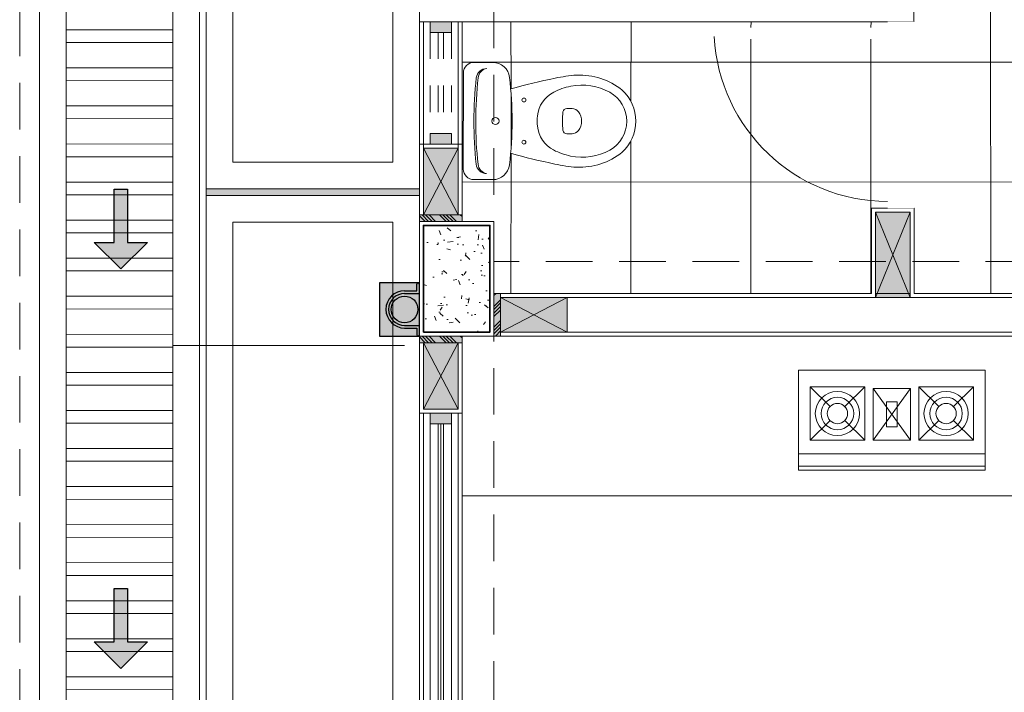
# Model space of a CAD drawing. Header units: millimetres. Extents: x -8931983 to 9630244, y 4 to 18563053.
# Tile 80 of 256: x 349102.26 to 349105.95, y 9281967.99 to 9281970.51. Entities that reach past the tile are written whole.
import ezdxf

# ---------------------------------------------------------------- set-up
doc = ezdxf.new("R2010")
doc.units = ezdxf.units.MM
doc.set_wipeout_variables(frame=1)
for name, pattern in [('01 nivel$0$HIDDEN2', [0.1875, 0.125, -0.0625]), ('CONTINUA', [0]), ('DASHED2', [0.375, 0.25, -0.125])]:
    doc.linetypes.add(name, pattern=pattern)
for name, color, linetype, lineweight in [('.', 7, 'Continuous', 0), ('0_ CUNETAS', 151, 'Continuous', 5), ('0_MUROS 2 BAJOS', 150, 'Continuous', 9), ('0_PROYECCIONES 1', 1, 'DASHED2', 0), ('0_TARRAJEO', 32, 'Continuous', 0), ('0_VANOS', 30, 'Continuous', 9), ('COLUMNAS', 3, 'Continuous', 35), ('COLUMNETAS TOP', 253, 'Continuous', 0), ('CUNETAS', 5, 'Continuous', 0), ('INODOROS', 241, 'Continuous', 0), ('JUNTAS DE DILATACIÓN', 160, 'CONTINUA', 9), ('MURO', 133, 'Continuous', 15), ('TARRAJEO', 32, 'Continuous', 0), ('vereda', 254, 'Continuous', 5)]:
    doc.layers.add(name, color=color, linetype=linetype, lineweight=lineweight)
for name, color, linetype, lineweight, true_color in [('0_COLUMNA ACHURADO', 250, 'Continuous', 0, 0x363636), ('0_TEXTURA PISOS', 252, 'Continuous', 0, 0x8c8c8c), ('LMOBILIARIO', 252, 'Continuous', 5, 0x898989), ('tuberia des. fluvial ftt', 169, 'Continuous', 0, 0x232d53)]:
    doc.layers.add(name, color=color, linetype=linetype, lineweight=lineweight, true_color=true_color)

# ---------------------------------------------------------------- blocks, each defined once
blk = doc.blocks.new('junta vereda 0.8')
at = {"layer": '.', "true_color": 0x939598}
h = blk.add_hatch(color=252, dxfattribs=at)
h.dxf.hatch_style = 1
h.paths.add_polyline_path([(0.0127000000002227, 0), (-0.0127000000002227, 0), (-0.0127000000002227, 0.799999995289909), (0.0127000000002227, 0.799999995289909)])
at = {"layer": '0_TEXTURA PISOS'}
h = blk.add_hatch(dxfattribs=at)
h.set_pattern_fill('ANGLE', color=256, angle=180)
h.set_pattern_definition([(180, (5477.765441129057, 1211.768031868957), (-9e-16, -6.985), [5.08, -1.905]), (270, (5477.765441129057, 1211.768031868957), (6.985, -1.3e-15), [5.08, -1.905])])
h.paths.add_polyline_path([(0.0127000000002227, 0), (-0.0127000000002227, 0), (-0.0127000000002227, 0.799999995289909), (0.0127000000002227, 0.799999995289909)])
at = {"layer": 'vereda'}
blk.add_lwpolyline([(0.0127000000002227, 0), (-0.0127000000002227, 0), (-0.0127000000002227, 0.799999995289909), (0.0127000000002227, 0.799999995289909)], close=True, dxfattribs=at)
blk = doc.blocks.new('verda pg edf 04')
at = {"layer": 'vereda', "elevation": -20.54863760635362}
for points in [[(-10.8149999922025, -14.31199999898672), (-10.8149999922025, -17.31199999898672), (-11.61499998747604, -17.31199999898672), (-11.61499998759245, -14.31199999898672)], [(-10.91499999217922, -14.41199999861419), (-10.91499999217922, -17.2119999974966), (-11.51499998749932, -17.2119999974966), (-11.51499998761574, -14.41199999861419)], [(-10.8149999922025, -17.33739999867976), (-10.8149999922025, -20.33739999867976), (-11.61499998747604, -20.33739999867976), (-11.61499998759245, -17.33739999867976)], [(-10.91499999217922, -17.43739999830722), (-10.91499999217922, -20.23739999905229), (-11.51499998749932, -20.23739999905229), (-11.51499998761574, -17.43739999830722)]]:
    blk.add_lwpolyline(points, close=True, dxfattribs=at)
at = {"layer": 'vereda', "rotation": 270}
blk.add_blockref('junta vereda 0.8', (-11.61499998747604, -17.32469999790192, -20.54863760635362), dxfattribs=at)
blk = doc.blocks.new('VEREDA EDF 04 PGG')
at = {"lineweight": 5}
blk.add_blockref('verda pg edf 04', (-1.215000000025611, -0.8150000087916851, 20.54863760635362), dxfattribs=at)
blk = doc.blocks.new('*U3805')
at = {"layer": '.', "lineweight": 30}
h = blk.add_hatch(color=1, dxfattribs=at)
h.dxf.hatch_style = 1
h.paths.add_polyline_path([(-0.0249999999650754, -0.0500000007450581), (-0.0999999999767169, -0.0500000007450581), (0, -0.150000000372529), (0.1000000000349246, -0.0500000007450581), (0.0250000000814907, -0.0500000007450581), (0.0250000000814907, 0.1499999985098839), (-0.0249999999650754, 0.1499999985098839)])
at = {"layer": '0_ CUNETAS', "color": 1, "lineweight": 30}
blk.add_lwpolyline([(-0.099999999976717, -0.0500000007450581), (-0.0249999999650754, -0.0500000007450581), (-0.0249999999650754, 0.1499999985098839), (0.0250000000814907, 0.1499999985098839), (0.0250000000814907, -0.0500000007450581), (0.1000000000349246, -0.0500000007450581), (0, -0.150000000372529)], close=True, dxfattribs=at)
blk = doc.blocks.new('*U3868')
at = {"layer": '0_ CUNETAS', "color": 0, "linetype": 'ByBlock', "lineweight": -2, "transparency": 16777216}
for p in [(2.8e-15, 46.5), (2.8e-15, 45)]:
    blk.add_blockref('*U3805', p, dxfattribs=at)
blk = doc.blocks.new('red drenaje')
at = {"layer": '0_ CUNETAS', "lineweight": 0}
h = blk.add_hatch(dxfattribs=at)
h.set_pattern_fill('ANSI32', color=256, scale=0.015, angle=135)
h.set_pattern_definition([(180, (7.209970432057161, 110.9101056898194), (0, -0.142875), []), (180, (7.162345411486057, 110.9577307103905), (0, -0.142875), [])])
h.paths.add_polyline_path([(-48.20003028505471, 69.903105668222), (-48.60003028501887, 69.90310566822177), (-48.60003028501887, 10.19298912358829), (-48.20003028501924, 10.19298912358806)])
for p, q in [((-48.70003028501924, 70.00310566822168), (-48.70003028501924, 10.19298912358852)), ((-48.10003028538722, 70.00310566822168), (-48.10003028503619, 10.1929891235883)), ((-48.60003028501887, 69.78010566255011), (-48.60003028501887, 10.19298912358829)), ((-48.20003028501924, 69.78010566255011), (-48.20003028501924, 10.19298912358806))]:
    blk.add_line(p, q, dxfattribs=at)
blk.add_lwpolyline([(-48.20003028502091, 10.19298912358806), (-48.20003028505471, 69.903105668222), (-48.60003028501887, 69.90310566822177), (-48.60003028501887, 10.19298912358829)], close=True, dxfattribs=at)
blk.add_blockref('*U3868', (-48.39571811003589, 5.224853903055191), dxfattribs=at)
blk = doc.blocks.new('f-flat-2-flat-1-flat-1')
at = {"layer": 'INODOROS', "color": 251, "true_color": 0x636466}
for p, q in [((251277.2970707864, 9335242.485568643), (251277.2263038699, 9335242.485562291)), ((251277.3366451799, 9335242.085245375), (251277.3366127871, 9335242.446033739)), ((251276.928390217, 9335242.313049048), (251276.9482415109, 9335242.313050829)), ((251276.9283987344, 9335242.21815677), (251276.9482500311, 9335242.218158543)), ((251277.2971102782, 9335242.045703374), (251277.2263433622, 9335242.04569702))]:
    blk.add_line(p, q, dxfattribs=at)
for centre, radius in [((251277.1092757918, 9335242.34469605), 0.0074134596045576), ((251277.2160367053, 9335242.26562873), 0.0133442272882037), ((251277.2160367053, 9335242.26562873), 0.0133442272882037), ((251277.1092899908, 9335242.186542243), 0.0074134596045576)]:
    blk.add_circle(centre, radius, dxfattribs=at)
for centre, radius, start, end in [((251277.2263095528, 9335242.422300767), 0.0632615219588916, 90.00514393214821, 173.212090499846), ((251277.2970743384, 9335242.446030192), 0.0395384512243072, 0.0051440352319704, 90.00514393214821), ((251277.2489001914, 9335242.423291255), 0.0395384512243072, 6.277029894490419, 90.00514393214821), ((251277.2418693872, 9335242.423920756), 0.0395384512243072, 6.219284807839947, 79.76230237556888), ((251276.9013641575, 9335242.181788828), 0.2569999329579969, 87.70231253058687, 128.7182789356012), ((251276.8664330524, 9335241.847232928), 0.5930767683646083, 77.71447812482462, 85.62574051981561), ((251276.4970351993, 9335240.00578095), 2.4711532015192, 74.46115048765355, 78.43075782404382), ((251278.5415632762, 9335242.265747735), 1.387799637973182, 173.212090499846, 186.7981975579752), ((251275.8143986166, 9335242.265502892), 1.475772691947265, 353.6745921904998, 6.329620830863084), ((251275.8143986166, 9335242.265502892), 1.48269192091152, 353.7332582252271, 6.277029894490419), ((251276.8473406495, 9335242.265595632), 0.1581538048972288, 132.4413731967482, 227.568914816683), ((251276.8473406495, 9335242.265595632), 0.1241242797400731, 119.1212904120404, 240.8889978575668), ((251276.8908399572, 9335242.18751109), 0.213507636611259, 78.38562659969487, 119.1212904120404), ((251276.8840739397, 9335242.154591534), 0.2471153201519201, 62.6024665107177, 78.38562707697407), ((251276.9451976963, 9335242.272523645), 0.1142842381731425, 6.247057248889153, 62.6024665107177), ((251276.9521175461, 9335242.265605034), 0.0593076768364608, 143.1352461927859, 216.8750416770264), ((251276.9283928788, 9335242.283395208), 0.0296538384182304, 90.00514393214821, 143.1352461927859), ((251276.9482428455, 9335242.298223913), 0.0148269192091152, 6.654306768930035, 90.00514393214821), ((251276.6684291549, 9335242.265579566), 0.2965383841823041, 353.3559812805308, 6.654306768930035), ((251276.8819367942, 9335242.265598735), 0.1779230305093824, 353.7632297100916, 6.247057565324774), ((251276.9283960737, 9335242.247810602), 0.0296538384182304, 216.8750416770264, 270.0051439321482), ((251276.9482486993, 9335242.232985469), 0.0148269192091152, 270.0051439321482, 353.3559812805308), ((251276.9451989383, 9335242.258685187), 0.1142842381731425, 297.4078213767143, 353.7632308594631), ((251276.8908259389, 9335242.34368798), 0.213507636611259, 240.8889978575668, 281.6246614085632), ((251276.8840540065, 9335242.376606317), 0.2471153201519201, 281.6246609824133, 297.4078213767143), ((251276.9013491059, 9335242.349412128), 0.2569999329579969, 231.2920091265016, 272.3079755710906), ((251276.4966294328, 9335244.525347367), 2.4711532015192, 281.5795302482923, 285.5491375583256), ((251276.8663579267, 9335242.68396175), 0.5930767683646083, 274.3845475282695, 282.2958099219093), ((251277.2263376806, 9335242.108958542), 0.0632615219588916, 186.7981975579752, 270.0051439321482), ((251277.2489284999, 9335242.10797211), 0.0395384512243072, 270.0051439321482, 353.7332582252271), ((251277.2418978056, 9335242.107341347), 0.0395384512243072, 280.2479857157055, 353.7910031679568), ((251277.297106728, 9335242.085241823), 0.0395384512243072, 270.0051439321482, 0.0051440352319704)]:
    blk.add_arc(centre, radius, start, end, dxfattribs=at)
blk = doc.blocks.new('*U901')
at = {"linetype": 'Continuous', "lineweight": 0, "true_color": 0xbebebe}
for points in [[(3037.252435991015, 1360.543106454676), (3037.212435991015, 1360.543106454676), (3037.212435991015, 1360.463106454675), (3037.252435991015, 1360.463106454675)], [(3041.802435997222, 1360.543106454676), (3041.762435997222, 1360.543106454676), (3041.762435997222, 1360.463106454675), (3041.802435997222, 1360.463106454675)]]:
    blk.add_hatch(color=9, dxfattribs=at).paths.add_polyline_path(points)
at = {"layer": '0_VANOS', "linetype": 'Continuous'}
for p, q in [((3037.252435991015, 1360.513106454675), (3041.762435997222, 1360.513106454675)), ((3037.252435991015, 1360.503106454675), (3041.762435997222, 1360.503106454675)), ((3037.252435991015, 1360.493106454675), (3041.762435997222, 1360.493106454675))]:
    blk.add_line(p, q, dxfattribs=at)
for points in [[(3037.212435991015, 1360.543106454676), (3037.212435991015, 1360.463106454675), (3037.252435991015, 1360.463106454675), (3037.252435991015, 1360.543106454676)], [(3037.252435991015, 1360.543106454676), (3041.762435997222, 1360.543106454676), (3041.762435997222, 1360.463106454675), (3037.252435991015, 1360.463106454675)], [(3041.762435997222, 1360.543106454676), (3041.762435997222, 1360.463106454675), (3041.802435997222, 1360.463106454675), (3041.802435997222, 1360.543106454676)]]:
    blk.add_lwpolyline(points, close=True, dxfattribs=at)
blk = doc.blocks.new('columnas bloque talleres')
at = {"layer": '0_COLUMNA ACHURADO'}
h = blk.add_hatch(dxfattribs=at)
h.set_pattern_fill('AR-CONC', color=256, scale=0.00088, angle=90.00000000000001)
h.set_pattern_definition([(140, (-11259.36727244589, -3112.592211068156), (0.0140263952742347, 0.1603225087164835), [0.016764, -0.184404]), (85.00000000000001, (-11259.36727244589, -3112.592211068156), (-0.1681300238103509, -0.0310142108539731), [0.0134112, -0.1475237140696]), (190.4514447, (-11259.36610358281, -3112.578850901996), (-0.1541036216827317, 0.1293082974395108), [0.014247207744, -0.156719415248]), (136.1842, (-11259.41197644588, -3112.592211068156), (0.0369972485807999, 0.2385495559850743), [0.025146, -0.2766059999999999]), (186.63555761, (-11259.40889336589, -3112.572331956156), (-0.2177349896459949, 0.2089156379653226), [0.0213708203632, -0.2350793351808]), (81.18415117, (-11259.41197644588, -3112.592211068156), (-0.2177349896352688, 0.2089156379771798), [0.0201167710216, -0.2212845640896]), (111, (-11259.40080044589, -3112.569859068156), (0.0899933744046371, 0.1334206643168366), [0.016764, -0.184404]), (56.00000000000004, (-11259.40080044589, -3112.569859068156), (-0.1620854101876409, 0.0543857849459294), [0.0134112, -0.1475232]), (161.451445, (-11259.39330099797, -3112.558740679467), (-0.0720920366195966, 0.1878064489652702), [0.014247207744, -0.1567191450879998]), (127.5, (-11259.36727244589, -3112.592211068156), (-0.0744084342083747, 0.0027179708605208), [0, -0.14573504, 0, -0.1497584, 0, -0.148082]), (97.49999999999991, (-11259.36727244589, -3112.592211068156), (-0.0881589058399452, 0.0588013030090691), [0, -0.08538464, 0, -0.14238224, 0, -0.0564388]), (57.50000000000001, (-11259.36727244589, -3112.642056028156), (0.0050412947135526, 0.1193197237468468), [0, -0.05588, 0, -0.1743456, 0, -0.2313432]), (47.5, (-11259.36727244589, -3112.664408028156), (-0.0223753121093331, 0.1303536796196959), [0, -0.072644, 0, -0.11578336, 0, -0.1642872])])
h.paths.add_polyline_path([(-10.8000000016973, -17.85000000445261), (-10.8000000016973, -17.45000000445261), (-10.5500000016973, -17.45000000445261), (-10.5500000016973, -17.85000000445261)])
at = {"layer": '0_TARRAJEO', "lineweight": 0, "elevation": 2.5422651e-09}
blk.add_lwpolyline([(-10.8150000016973, -17.86500000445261), (-10.8150000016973, -17.4350000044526), (-10.5350000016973, -17.4350000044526), (-10.5350000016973, -17.86500000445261)], close=True, dxfattribs=at)
at = {"layer": 'COLUMNAS', "color": 6, "elevation": 2.5422651e-09}
blk.add_lwpolyline([(-10.8000000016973, -17.85000000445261), (-10.8000000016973, -17.45000000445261), (-10.5500000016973, -17.45000000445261), (-10.5500000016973, -17.85000000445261)], close=True, dxfattribs=at)
blk = doc.blocks.new('*U1099')
at = {"linetype": 'Continuous', "true_color": 0xbebebe}
for points in [[(3032.131410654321, 1351.188780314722), (3032.131410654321, 1351.268780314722), (3032.171410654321, 1351.268780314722), (3032.171410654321, 1351.188780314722)], [(3032.551410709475, 1351.188780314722), (3032.551410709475, 1351.268780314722), (3032.591410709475, 1351.268780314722), (3032.591410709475, 1351.188780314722)]]:
    blk.add_hatch(color=9, dxfattribs=at).paths.add_polyline_path(points)
at = {"layer": '0_VANOS', "linetype": 'Continuous'}
for p, q in [((3032.131410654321, 1351.268780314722), (3032.171410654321, 1351.268780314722)), ((3032.131410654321, 1351.268780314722), (3032.131410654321, 1351.188780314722)), ((3032.171410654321, 1351.268780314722), (3032.171410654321, 1351.188780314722)), ((3032.551410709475, 1351.188780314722), (3032.551410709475, 1351.268780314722)), ((3032.551410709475, 1351.268780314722), (3032.591410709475, 1351.268780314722)), ((3032.591410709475, 1351.268780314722), (3032.591410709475, 1351.188780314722)), ((3032.171410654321, 1351.188780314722), (3032.131410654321, 1351.188780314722)), ((3032.591410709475, 1351.188780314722), (3032.551410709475, 1351.188780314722))]:
    blk.add_line(p, q, dxfattribs=at)
at = {"layer": '0_VANOS', "linetype": '01 nivel$0$HIDDEN2', "ltscale": 0.5}
for p, q in [((3032.170780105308, 1351.268780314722), (3032.550780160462, 1351.268780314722)), ((3032.171410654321, 1351.238780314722), (3032.551410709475, 1351.238780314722)), ((3032.171410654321, 1351.218780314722), (3032.551410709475, 1351.218780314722)), ((3032.171410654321, 1351.188780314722), (3032.551410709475, 1351.188780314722))]:
    blk.add_line(p, q, dxfattribs=at)
at = {"layer": '0_VANOS', "linetype": '01 nivel$0$HIDDEN2'}
blk.add_line((3032.551410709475, 1351.268780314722), (3032.591410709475, 1351.268780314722), dxfattribs=at)
blk = doc.blocks.new('montante')
at = {"linetype": 'Continuous', "true_color": 0xffffff}
blk.add_hatch(color=7, dxfattribs=at).paths.add_polyline_path([(-0.0945478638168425, 0.0999999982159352), (-0.0945478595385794, -0.1000000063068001), (0.0554521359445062, -0.1000000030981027), (0.0554521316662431, 0.1000000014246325)])
at = {"layer": '0_MUROS 2 BAJOS', "lineweight": 30}
blk.add_lwpolyline([(-0.0945478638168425, 0.0999999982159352), (-0.0945478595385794, -0.1000000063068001), (0.0554521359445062, -0.1000000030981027), (0.0554521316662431, 0.1000000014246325)], close=True, dxfattribs=at)
at = {"layer": 'tuberia des. fluvial ftt', "color": 6, "lineweight": 30}
for p, q in [((0.045457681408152, 0.0700000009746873), (0.045457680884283, 0.0949999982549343)), ((-1.5133992e-09, 0.0700000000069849), (0.045457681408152, 0.0700000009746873)), ((-1.3096724e-09, 0.0600000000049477), (0.0554576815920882, 0.0600000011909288)), ((1.2805685e-09, -0.0599999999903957), (0.0554576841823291, -0.0599999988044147)), ((1.4842954e-09, -0.069999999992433), (0.0454576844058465, -0.0699999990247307)), ((0.0454576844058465, -0.0699999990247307), (0.0454576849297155, -0.0950000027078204))]:
    blk.add_line(p, q, dxfattribs=at)
at = {"layer": 'tuberia des. fluvial ftt', "color": 4, "lineweight": 30}
blk.add_circle((0, 0), 0.05, dxfattribs=at)
at = {"layer": 'tuberia des. fluvial ftt', "color": 6, "lineweight": 30}
for centre, radius, start, end in [((0.0504576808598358, 0.0949999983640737), 0.0049999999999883, 1.2256320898e-06, 180.0000012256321), ((0, 7.276e-12), 0.0699999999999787, 90.00000122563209, 270.0000012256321), ((0, 7.276e-12), 0.06, 90.00000122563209, 270.0000012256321), ((0.0504576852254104, -0.095000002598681), 0.0049999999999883, 180.0000012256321, 1.2256320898e-06)]:
    blk.add_arc(centre, radius, start, end, dxfattribs=at)
blk = doc.blocks.new('*U1570')
for points in [[(0, -0.04999999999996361), (0.040000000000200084, -0.04999999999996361), (0.040000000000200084, 0.010000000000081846), (0.025000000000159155, 0.010000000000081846), (0.025000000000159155, 0.050000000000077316), (0, 0.050000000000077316)], [(0.7000000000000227, -0.05000000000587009), (0.6599999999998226, -0.05000000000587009), (0.6599999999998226, 0.009999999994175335), (0.6749999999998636, 0.009999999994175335), (0.6749999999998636, 0.04999999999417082), (0.7000000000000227, 0.04999999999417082)]]:
    blk.add_wipeout(points)
blk.add_wipeout([(0.024999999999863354, 0.04999999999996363), (0.025000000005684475, 0.7000000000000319), (0.06500000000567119, 0.7000000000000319), (0.06499999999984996, 0.04999999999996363)])
blk.add_arc((0.0223577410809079, 0.0482018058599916), 0.6526447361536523, 0.1578639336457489, 87.08142791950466)
blk = doc.blocks.new('A$C17962C74')
at = {"layer": 'LMOBILIARIO', "lineweight": 0}
for p, q in [((43.39154680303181, 312.5263872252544), (118.6758368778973, 239.4026045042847)), ((173.3871233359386, 239.4026045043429), (248.6714134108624, 312.5263872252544)), ((419.7648349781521, 307.2729446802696), (279.538039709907, 112.5098670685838)), ((279.538039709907, 307.2729446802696), (419.7648349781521, 112.5098670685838)), ((526.6128889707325, 239.4026045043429), (451.3285988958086, 312.5263872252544)), ((656.6084655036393, 312.5263872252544), (581.3241754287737, 239.4026045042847)), ((43.39154680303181, 113.1376389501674), (118.6758368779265, 186.2614216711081)), ((173.3871233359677, 186.2614216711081), (248.6714134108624, 113.1376389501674)), ((526.6128889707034, 186.2614216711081), (451.3285988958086, 113.1376389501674)), ((656.6084655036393, 113.1376389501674), (581.3241754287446, 186.2614216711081)), ((6.153335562e-06, 61.13764018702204), (700.0000061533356, 61.13764018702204)), ((6.153335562e-06, 15.49008177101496), (700.0000061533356, 15.49008177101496))]:
    blk.add_line(p, q, dxfattribs=at)
for points in [[(6.153335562e-06, 2.1420128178e-06), (700.0000061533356, 2.1420128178e-06), (700.0000061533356, 375.7026548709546), (6.153335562e-06, 375.7026548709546)], [(43.39154680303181, 113.1376389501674), (248.6714134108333, 113.1376389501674), (248.6714134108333, 312.5263872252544), (43.39154680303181, 312.5263872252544)], [(279.538039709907, 112.5098670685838), (419.7648349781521, 112.5098670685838), (419.7648349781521, 307.2729446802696), (279.538039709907, 307.2729446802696)], [(656.6084655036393, 113.1376389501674), (451.3285988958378, 113.1376389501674), (451.3285988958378, 312.5263872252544), (656.6084655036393, 312.5263872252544)], [(329.5380397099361, 162.5098670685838), (369.764834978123, 162.5098670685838), (369.764834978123, 257.2729446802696), (329.5380397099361, 257.2729446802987)]]:
    blk.add_lwpolyline(points, close=True, dxfattribs=at)
for centre, radius in [((146.0314801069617, 212.8320130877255), 82.9768783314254), ((553.9685321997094, 212.8320130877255), 82.9768783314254), ((146.2191281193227, 212.8320891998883), 60.9244370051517), ((553.7808841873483, 212.8320891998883), 60.9244370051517), ((146.0314801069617, 212.8320130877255), 38.13564664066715), ((553.9685321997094, 212.8320130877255), 38.13564664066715)]:
    blk.add_circle(centre, radius, dxfattribs=at)
blk = doc.blocks.new('bloque pg edf 04')
at = {"layer": '.', "true_color": 0xadddf7, "transparency": 33554572}
h = blk.add_hatch(color=141, dxfattribs=at)
h.dxf.hatch_style = 1
h.paths.add_polyline_path([(-10.82999999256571, 17.70500002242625), (-10.82999999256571, 17.68000002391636), (-10.66999999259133, 17.68000002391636), (-10.66999999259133, 17.70500002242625)])
h = blk.add_hatch(color=141, dxfattribs=at)
h.dxf.hatch_style = 1
h.paths.add_polyline_path([(-10.52499995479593, 17.41000002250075), (-10.54999995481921, 17.41000002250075), (-10.54999995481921, 17.25000002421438), (-10.52499995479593, 17.25000002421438)])
h = blk.add_hatch(color=141, dxfattribs=at)
h.dxf.hatch_style = 1
h.paths.add_polyline_path([(-10.82999998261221, 17.25000002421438), (-10.82999998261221, 17.2250000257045), (-10.66999998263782, 17.2250000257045), (-10.66999998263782, 17.25000002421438)])
at = {"layer": '0_TEXTURA PISOS'}
h = blk.add_hatch(dxfattribs=at)
h.set_pattern_fill('_USER', color=256, scale=0.45, angle=180, style=0, double=1, pattern_type=0)
h.set_pattern_definition([(180, (-348143.446811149, -9281887.748084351), (-1e-16, -0.45), []), (270, (-348143.446811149, -9281887.748084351), (0.45, -1e-16), [])])
h.paths.add_polyline_path([(-5.359999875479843, 20.55000007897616), (-10.54999999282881, 20.55000007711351), (-10.54999999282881, 19.65000007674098), (-9.135011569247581, 19.65000007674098), (-9.135011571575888, 19.85000059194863), (-8.975011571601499, 19.85000059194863), (-8.975011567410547, 19.49000007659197), (-10.54999999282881, 19.49000007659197), (-10.54999999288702, 18.59000007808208), (-9.13416198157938, 18.59000007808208), (-9.134161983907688, 18.79005464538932), (-8.9741619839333, 18.79005464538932), (-8.974161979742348, 18.43000007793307), (-10.54999999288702, 18.43000007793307), (-10.54999999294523, 17.53000002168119), (-9.133312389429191, 17.53000002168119), (-9.133312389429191, 17.73000064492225), (-8.973312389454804, 17.73000064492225), (-8.973312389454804, 17.53000002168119), (-8.073312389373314, 17.53000002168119), (-8.073312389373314, 17.95999982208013), (-7.973312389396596, 17.95999982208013), (-5.359999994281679, 17.95999982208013), (-5.359999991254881, 19.54999988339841)])
edge = h.paths.add_edge_path(flags=16)
edge.add_arc((-10.22961890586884, 20.19825598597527), 0.256999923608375, 267.6224949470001, 308.63844099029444, ccw=False)
edge.add_arc((-10.19422171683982, 20.53276290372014), 0.5930767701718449, 257.6346417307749, 265.5459178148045, ccw=False)
edge.add_arc((-9.822258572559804, 22.37369841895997), 2.471153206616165, 254.3813218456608, 258.3509271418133, ccw=False)
edge.add_arc((-11.86993341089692, 20.11658240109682), 1.387799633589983, 354.9239568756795, 364.926674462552)
edge.add_arc((-9.82814977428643, 17.85413582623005), 2.471153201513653, 101.4997131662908, 105.4693094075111, ccw=False)
edge.add_arc((-10.19531238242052, 19.69603478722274), 0.593076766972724, 94.3047141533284, 102.21602752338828, ccw=False)
edge.add_arc((-10.22983740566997, 20.0306328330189), 0.2569999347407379, 51.21217709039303, 92.2281366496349, ccw=False)
edge.add_arc((-10.17571222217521, 20.1143740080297), 0.1581538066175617, -47.63847264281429, 47.489080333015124, ccw=False)
edge = h.paths.add_edge_path(flags=0)
edge.add_arc((-10.21910270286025, 20.19251906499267), 0.2135076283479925, 258.30580304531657, 299.0414657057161, ccw=False)
edge.add_arc((-10.21229080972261, 20.22542916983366), 0.2471153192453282, 242.5226370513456, 258.3057998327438, ccw=False)
edge.add_arc((-10.27357882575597, 20.10758233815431), 0.1142842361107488, 186.1672274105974, 242.5226387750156, ccw=False)
edge.add_arc((-10.21030834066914, 20.1144191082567), 0.177923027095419, 173.6834025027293, 186.1672308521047, ccw=False)
edge.add_arc((-10.27356078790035, 20.12142078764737), 0.1142842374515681, 117.3279918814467, 173.6834011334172, ccw=False)
edge.add_arc((-10.21258021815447, 20.00341457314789), 0.2471153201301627, 101.54482205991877, 117.3279901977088, ccw=False)
edge.add_arc((-10.21930626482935, 20.03634232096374), 0.2135076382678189, 60.80917091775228, 101.54482442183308, ccw=False)
edge.add_arc((-10.1757122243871, 20.11437401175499), 0.1241242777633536, -60.95853710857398, 60.80916778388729, ccw=False)
h.paths.add_polyline_path([(-9.703788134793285, 20.48947934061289), (-9.703835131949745, 20.52820148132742), (-9.04583561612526, 20.52900009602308), (-9.045788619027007, 20.49027795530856)], flags=16)
h.paths.add_polyline_path([(-9.658258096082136, 20.52825679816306), (-9.658211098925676, 20.48953465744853), (-9.681023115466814, 20.50886806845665)], flags=0)
edge = h.paths.add_edge_path(flags=0)
edge.add_arc((-10.2567891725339, 20.0966873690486), 0.0296538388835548, 269.92534291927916, 323.05541580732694, ccw=False)
edge.add_line((-10.25682781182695, 20.06703355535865), (-10.27667910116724, 20.06705943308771))
edge.add_arc((-10.27665976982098, 20.08188633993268), 0.0148269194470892, 186.5744806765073, 269.9252977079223, ccw=False)
edge.add_arc((-9.996800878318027, 20.11414083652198), 0.2965383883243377, 173.2761604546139, 186.5744861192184, ccw=False)
edge.add_arc((-10.27657473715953, 20.14712472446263), 0.0148269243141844, 89.92533822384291, 173.2761333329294, ccw=False)
edge.add_line((-10.27655541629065, 20.16195163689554), (-10.25670413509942, 20.16192575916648))
edge.add_arc((-10.25674278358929, 20.13227195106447), 0.0296538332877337, 36.79521025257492, 89.92532513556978, ccw=False)
edge.add_arc((-10.28048902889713, 20.11451058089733), 0.0593076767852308, -36.94458527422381, 36.795214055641, ccw=False)
h.paths.add_polyline_path([(-9.702985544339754, 19.46811652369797), (-9.044986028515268, 19.46891513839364), (-9.044939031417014, 19.43019299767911), (-9.702938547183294, 19.42939438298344)], flags=16)
h.paths.add_polyline_path([(-9.680173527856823, 19.44878311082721), (-9.657408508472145, 19.46817184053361), (-9.657361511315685, 19.42944969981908)], flags=0)
edge = h.paths.add_edge_path(flags=0)
edge.add_arc((-10.43775731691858, 20.03563860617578), 0.0074134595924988, 0, 360)
edge = h.paths.add_edge_path(flags=0)
edge.add_arc((-10.43755116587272, 20.19379228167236), 0.0074134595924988, 0, 360)
edge = h.paths.add_edge_path(flags=16)
edge.add_arc((-10.17571222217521, 19.07971810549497), 0.1581538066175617, -47.63847264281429, 47.489080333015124, ccw=False)
edge.add_arc((-10.22961890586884, 19.16360008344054), 0.256999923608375, 267.6224949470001, 308.63844099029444, ccw=False)
edge.add_arc((-10.19422171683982, 19.49810700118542), 0.5930767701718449, 257.6346417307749, 265.5459178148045, ccw=False)
edge.add_arc((-9.822258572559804, 21.33904251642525), 2.471153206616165, 254.3813218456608, 258.3509271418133, ccw=False)
edge.add_arc((-11.86993341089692, 19.0819264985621), 1.387799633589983, 354.9239568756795, 364.926674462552)
edge.add_arc((-9.82814977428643, 16.81947992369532), 2.471153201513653, 101.4997131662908, 105.4693094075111, ccw=False)
edge.add_arc((-10.19531238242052, 18.66137888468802), 0.593076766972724, 94.3047141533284, 102.21602752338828, ccw=False)
edge.add_arc((-10.22983740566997, 18.99597693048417), 0.2569999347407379, 51.21217709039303, 92.2281366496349, ccw=False)
edge = h.paths.add_edge_path(flags=0)
edge.add_arc((-10.1757122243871, 19.07971810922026), 0.1241242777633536, -60.95853710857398, 60.80916778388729, ccw=False)
edge.add_arc((-10.21910270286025, 19.15786316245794), 0.2135076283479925, 258.30580304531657, 299.0414657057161, ccw=False)
edge.add_arc((-10.21229080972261, 19.19077326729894), 0.2471153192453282, 242.5226370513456, 258.3057998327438, ccw=False)
edge.add_arc((-10.27357882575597, 19.07292643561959), 0.1142842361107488, 186.1672274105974, 242.5226387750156, ccw=False)
edge.add_arc((-10.21030834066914, 19.07976320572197), 0.177923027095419, 173.6834025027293, 186.1672308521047, ccw=False)
edge.add_arc((-10.27356078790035, 19.08676488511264), 0.1142842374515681, 117.3279918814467, 173.6834011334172, ccw=False)
edge.add_arc((-10.21258021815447, 18.96875867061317), 0.2471153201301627, 101.54482205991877, 117.3279901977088, ccw=False)
edge.add_arc((-10.21930626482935, 19.00168641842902), 0.2135076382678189, 60.80917091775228, 101.54482442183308, ccw=False)
h.paths.add_polyline_path([(-9.091365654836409, 20.49022263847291), (-9.091412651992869, 20.52894477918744), (-9.068600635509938, 20.50961136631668)], flags=0)
h.paths.add_polyline_path([(-9.090563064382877, 19.468859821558), (-9.067751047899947, 19.44952640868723), (-9.090516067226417, 19.43013768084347)], flags=16)
edge = h.paths.add_edge_path(flags=0)
edge.add_arc((-10.28048902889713, 19.07985467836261), 0.0593076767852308, -36.94458527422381, 36.795214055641, ccw=False)
edge.add_arc((-10.2567891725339, 19.06203146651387), 0.0296538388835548, 269.92534291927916, 323.05541580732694, ccw=False)
edge.add_line((-10.25682781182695, 19.03237765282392), (-10.27667910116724, 19.03240353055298))
edge.add_arc((-10.27665976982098, 19.04723043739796), 0.0148269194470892, 186.5744806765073, 269.9252977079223, ccw=False)
edge.add_arc((-9.996800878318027, 19.07948493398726), 0.2965383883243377, 173.2761604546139, 186.5744861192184, ccw=False)
edge.add_arc((-10.27657473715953, 19.1124688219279), 0.0148269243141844, 89.92533822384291, 173.2761333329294, ccw=False)
edge.add_line((-10.27655541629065, 19.12729573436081), (-10.25670413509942, 19.12726985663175))
edge.add_arc((-10.25674278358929, 19.09761604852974), 0.0296538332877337, 36.79521025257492, 89.92532513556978, ccw=False)
edge = h.paths.add_edge_path(flags=0)
edge.add_arc((-10.43755116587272, 19.15913637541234), 0.0074134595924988, 0, 360)
edge = h.paths.add_edge_path(flags=0)
edge.add_arc((-10.43775731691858, 19.00098270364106), 0.0074134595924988, 0, 360)
h.paths.add_polyline_path([(-9.7021359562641, 18.40811652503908), (-9.044136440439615, 18.40891513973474), (-9.044089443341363, 18.37019299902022), (-9.702088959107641, 18.36939438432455)], flags=16)
h.paths.add_polyline_path([(-9.679323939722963, 18.38878311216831), (-9.656558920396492, 18.40817184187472), (-9.656511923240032, 18.36944970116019)], flags=0)
h.paths.add_polyline_path([(-9.089713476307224, 18.4088598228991), (-9.066901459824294, 18.38952641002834), (-9.089666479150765, 18.37013768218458)], flags=16)
edge = h.paths.add_edge_path(flags=16)
edge.add_arc((-10.17571222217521, 18.05655444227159), 0.1581538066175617, -47.63847264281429, 47.489080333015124, ccw=False)
edge.add_arc((-10.22961890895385, 18.14043642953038), 0.2569999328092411, 267.62249572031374, 308.63844023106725, ccw=False)
edge.add_arc((-10.19422171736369, 18.47494333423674), 0.5930767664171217, 257.6346417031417, 265.54591783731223, ccw=False)
edge.add_arc((-9.822258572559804, 20.31587885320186), 2.471153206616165, 254.3813218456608, 258.3509271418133, ccw=False)
edge.add_arc((-11.86993341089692, 18.05876283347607), 1.38779963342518, 354.9239569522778, 364.9266745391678)
edge.add_arc((-9.828149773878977, 15.79631625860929), 2.471153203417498, 101.49971316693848, 105.469309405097, ccw=False)
edge.add_arc((-10.19531238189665, 17.63821521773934), 0.5930767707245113, 94.30471417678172, 102.21602749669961, ccw=False)
edge.add_arc((-10.22983740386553, 17.97281327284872), 0.256999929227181, 51.21217662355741, 92.2281371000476, ccw=False)
edge = h.paths.add_edge_path(flags=0)
edge.add_arc((-10.17571222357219, 18.05655444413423), 0.1241242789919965, -60.958537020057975, 60.80916853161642, ccw=False)
edge.add_arc((-10.21910270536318, 18.13469951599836), 0.2135076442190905, 258.30580461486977, 299.04146410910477, ccw=False)
edge.add_arc((-10.21229080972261, 18.16760960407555), 0.2471153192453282, 242.5226370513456, 258.3057998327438, ccw=False)
edge.add_arc((-10.27357882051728, 18.0497627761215), 0.1142842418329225, 186.1672289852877, 242.5226373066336, ccw=False)
edge.add_arc((-10.21030834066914, 18.05659954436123), 0.1779230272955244, 173.6834030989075, 186.1672314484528, ccw=False)
edge.add_arc((-10.2735607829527, 18.06360121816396), 0.1142842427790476, 117.32799322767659, 173.6833995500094, ccw=False)
edge.add_arc((-10.21258021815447, 17.94559500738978), 0.2471153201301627, 101.54482205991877, 117.3279901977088, ccw=False)
edge.add_arc((-10.21930626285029, 17.97852276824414), 0.2135076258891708, 60.80916967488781, 101.54482564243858, ccw=False)
edge = h.paths.add_edge_path(flags=0)
edge.add_arc((-10.28048902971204, 18.05669101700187), 0.0593076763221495, -36.94458623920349, 36.795212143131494, ccw=False)
edge.add_arc((-10.2567891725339, 18.03886780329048), 0.0296538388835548, 269.92534291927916, 323.05541580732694, ccw=False)
edge.add_line((-10.25682781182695, 18.00921398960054), (-10.27667910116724, 18.0092398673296))
edge.add_arc((-10.27665977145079, 18.02406677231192), 0.0148269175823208, 186.574474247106, 269.92530399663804, ccw=False)
edge.add_arc((-9.996800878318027, 18.05632127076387), 0.2965383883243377, 173.2761604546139, 186.5744861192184, ccw=False)
edge.add_arc((-10.2765747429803, 18.0893051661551), 0.0148269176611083, 89.9253156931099, 173.2761592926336, ccw=False)
edge.add_line((-10.27655541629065, 18.10413207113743), (-10.25670413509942, 18.10410619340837))
edge.add_arc((-10.25674278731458, 18.07445237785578), 0.0296538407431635, 36.79521746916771, 89.92531795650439, ccw=False)
edge = h.paths.add_edge_path(flags=0)
edge.add_arc((-10.43755116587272, 18.1359727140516), 0.0074134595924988, 0, 360)
edge = h.paths.add_edge_path(flags=0)
edge.add_arc((-10.43775731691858, 17.97781903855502), 0.0074134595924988, 0, 360)
edge = h.paths.add_edge_path(flags=16)
edge.add_arc((-7.854016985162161, 18.67833336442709), 0.099999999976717, 0, 360)
h.paths.add_polyline_path([(-5.344999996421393, 19.53499988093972), (-5.349139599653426, 19.28499988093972), (-5.344999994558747, 19.28499988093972)])
h.paths.add_polyline_path([(-5.199999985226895, 20.55000007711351), (-5.359999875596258, 20.5499954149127), (-5.359999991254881, 19.55000009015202), (-5.360025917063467, 19.55000009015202), (-5.199999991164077, 19.54999988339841)])
h.paths.add_polyline_path([(-5.319999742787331, 20.51000007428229), (-5.239999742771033, 20.51000007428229), (-5.239999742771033, 19.59000008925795), (-5.319999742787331, 19.59000008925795)], flags=16)
h.paths.add_polyline_path([(-9.133312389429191, 17.53000002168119), (-10.54999997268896, 17.53000002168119), (-10.54999995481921, 17.41000002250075), (-9.133312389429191, 17.4100000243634)])
h.paths.add_polyline_path([(-8.073312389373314, 17.53000002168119), (-8.973312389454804, 17.53000002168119), (-8.973312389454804, 17.4100000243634), (-8.073312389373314, 17.40999982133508)])
h.paths.add_polyline_path([(-10.54999999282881, 20.54984419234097), (-10.66999999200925, 20.54984069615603), (-10.66999999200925, 19.65000007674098), (-10.54999999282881, 19.65000007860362)])
edge = h.paths.add_edge_path(flags=16)
edge.add_arc((-9.142771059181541, 20.11302758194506), 1.475772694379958, 173.5978013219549, 186.2558550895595)
edge.add_arc((-10.57046116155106, 19.95659871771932), 0.03953845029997, 186.3657348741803, 259.6824599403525)
edge.add_arc((-10.57749108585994, 19.95723801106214), 0.0395384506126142, 186.1972005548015, 269.9253027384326, ccw=False)
edge.add_arc((-9.142771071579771, 20.11302758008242), 1.482691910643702, 173.6534299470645, 186.197201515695, ccw=False)
edge.add_arc((-10.57708007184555, 20.27255689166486), 0.0395384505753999, 89.92536473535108, 173.6534311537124, ccw=False)
edge.add_arc((-10.57004842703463, 20.27317787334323), 0.0395384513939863, 100.1683223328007, 173.597835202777)
h.paths.add_polyline_path([(-10.54999999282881, 19.49000007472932), (-10.66999999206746, 19.49000007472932), (-10.66999999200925, 18.59000007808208), (-10.54999999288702, 18.59000007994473)])
edge = h.paths.add_edge_path(flags=16)
edge.add_arc((-10.57004842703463, 19.2385219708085), 0.0395384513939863, 100.1683223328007, 173.597835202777)
edge.add_arc((-9.142771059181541, 19.07837167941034), 1.475772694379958, 173.5978013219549, 186.2558550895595)
edge.add_arc((-10.57046116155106, 18.92194281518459), 0.03953845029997, 186.3657348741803, 259.6824599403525)
edge.add_arc((-10.57749108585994, 18.92258210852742), 0.0395384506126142, 186.1972005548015, 269.9253027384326, ccw=False)
edge.add_arc((-9.142771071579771, 19.07837167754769), 1.482691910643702, 173.6534299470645, 186.197201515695, ccw=False)
edge.add_arc((-10.57708007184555, 19.23790098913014), 0.0395384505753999, 89.92536473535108, 173.6534311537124, ccw=False)
h.paths.add_polyline_path([(-10.54999999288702, 18.43000007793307), (-10.66999999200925, 18.43000007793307), (-10.66999999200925, 17.68000002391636), (-10.54999999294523, 17.68000002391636)])
edge = h.paths.add_edge_path(flags=16)
edge.add_arc((-10.57004842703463, 18.21535830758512), 0.0395384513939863, 100.1683223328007, 173.597835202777)
edge.add_arc((-9.142771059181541, 18.05520801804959), 1.47577269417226, 173.5978013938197, 186.2558551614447)
edge.add_arc((-10.57046116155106, 17.89877915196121), 0.03953845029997, 186.3657348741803, 259.6824599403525)
edge.add_arc((-10.57749108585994, 17.89941844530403), 0.0395384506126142, 186.1972005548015, 269.9253027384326, ccw=False)
edge.add_arc((-9.142771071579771, 18.05520801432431), 1.482691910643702, 173.6534299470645, 186.197201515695, ccw=False)
edge.add_arc((-10.57708007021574, 18.21473732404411), 0.0395384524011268, 89.9253671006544, 173.653428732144, ccw=False)
h.paths.add_polyline_path([(-7.646888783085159, 18.45158318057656), (-6.654883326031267, 18.45158318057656), (-6.654883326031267, 18.69886830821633), (-7.646888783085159, 18.69886830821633)], flags=16)
h.paths.add_polyline_path([(-8.346591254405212, 18.87511698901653), (-5.980015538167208, 18.87511698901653), (-5.980015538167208, 19.28725887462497), (-8.346591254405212, 19.28725887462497)], flags=16)
h.paths.add_polyline_path([(-7.621066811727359, 18.63620439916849), (-6.703713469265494, 18.63620439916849), (-6.703713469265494, 18.88348952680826), (-7.621066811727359, 18.88348952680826)], flags=16)
at = {"layer": 'COLUMNETAS TOP', "true_color": 0xc0c0c0}
for points in [[(-10.68499999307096, 17.95500002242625), (-10.68499999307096, 17.70500002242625), (-10.81499999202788, 17.70500002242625), (-10.81499999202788, 17.95500002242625)], [(-9.118312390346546, 17.39500002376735), (-9.118312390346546, 17.71500064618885), (-8.988312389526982, 17.71500064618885), (-8.988312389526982, 17.39500002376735)], [(-10.52499995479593, 17.39500002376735), (-10.27499995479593, 17.39500002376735), (-10.27499995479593, 17.26500002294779), (-10.52499995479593, 17.26500002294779)], [(-10.68499998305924, 17.2250000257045), (-10.68499998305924, 16.9750000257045), (-10.81499998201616, 16.9750000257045), (-10.81499998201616, 17.2250000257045)]]:
    blk.add_hatch(color=9, dxfattribs=at).paths.add_polyline_path(points)
at = {"layer": 'JUNTAS DE DILATACIÓN'}
h = blk.add_hatch(dxfattribs=at)
h.set_pattern_fill('ANSI34', color=256, scale=0.0029, angle=90.09396363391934)
h.set_pattern_definition([(135.0939636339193, (1522.311894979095, -5569.240869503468), (-0.0389999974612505, -0.0391281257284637), []), (135.0939636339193, (1522.311873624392, -5569.227848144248), (-0.0389999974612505, -0.0391281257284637), []), (135.0939636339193, (1522.311852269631, -5569.214826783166), (-0.0389999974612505, -0.0391281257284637), []), (135.0939636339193, (1522.31183091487, -5569.201805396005), (-0.0389999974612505, -0.0391281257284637), [])])
h.paths.add_polyline_path([(-10.82999999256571, 17.70500002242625), (-10.82999999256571, 17.68000002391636), (-10.66999999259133, 17.68000002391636), (-10.66999999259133, 17.70500002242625)])
h = blk.add_hatch(dxfattribs=at)
h.set_pattern_fill('ANSI34', color=256, scale=0.0029, angle=0.0939636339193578)
h.set_pattern_definition([(45.09396363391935, (-5597.195869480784, -1515.731894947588), (-0.0391281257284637, 0.0389999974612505), []), (45.09396363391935, (-5597.182848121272, -1515.731873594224), (-0.0391281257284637, 0.0389999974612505), []), (45.09396363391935, (-5597.169826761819, -1515.731852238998), (-0.0391281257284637, 0.0389999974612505), []), (45.09396363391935, (-5597.15680537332, -1515.731830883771), (-0.0391281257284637, 0.0389999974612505), [])])
h.paths.add_polyline_path([(-10.54999995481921, 17.41000002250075), (-10.52499995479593, 17.41000002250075), (-10.52499995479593, 17.25000002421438), (-10.54999995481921, 17.25000002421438)])
h = blk.add_hatch(dxfattribs=at)
h.set_pattern_fill('ANSI34', color=256, scale=0.0029, angle=90.09396363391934)
h.set_pattern_definition([(135.0939636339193, (1522.311894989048, -5569.69586950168), (-0.0389999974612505, -0.0391281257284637), []), (135.0939636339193, (1522.311873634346, -5569.68284814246), (-0.0389999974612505, -0.0391281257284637), []), (135.0939636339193, (1522.311852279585, -5569.669826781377), (-0.0389999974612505, -0.0391281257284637), []), (135.0939636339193, (1522.311830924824, -5569.656805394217), (-0.0389999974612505, -0.0391281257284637), [])])
h.paths.add_polyline_path([(-10.82999998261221, 17.25000002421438), (-10.82999998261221, 17.2250000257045), (-10.66999998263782, 17.2250000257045), (-10.66999998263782, 17.25000002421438)])
at = {"lineweight": 5}
blk.add_line((-4.330001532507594, 17.25000002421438, 20.54863760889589), (-10.66999998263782, 17.25000002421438, 20.54863760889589), dxfattribs=at)
at = {"layer": '0_PROYECCIONES 1', "ltscale": 0.7}
for points, elevation in [([(-12.32985116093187, 36.63000003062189), (1.50014883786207, 36.63000003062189), (1.50014883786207, -1.499999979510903), (-12.32985116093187, -1.499999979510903)], 20.54863760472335), ([(-10.54999999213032, 34.50000003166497), (-10.82999999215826, 34.50000003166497), (-10.82999999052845, 0.7300000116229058), (-10.54999999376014, 0.7300000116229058)], -684.9177665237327), ([(-0.2799999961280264, 17.25000002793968), (-0.2799999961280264, 17.53000002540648), (-10.5499999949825, 17.53000002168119), (-10.5499999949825, 17.25000002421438)], 20.54863760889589)]:
    blk.add_lwpolyline(points, close=True, dxfattribs=dict(at, elevation=elevation))
at = {"layer": 'COLUMNETAS TOP'}
for p, q in [((-10.68499999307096, 17.70500002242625, 20.54863760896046), (-10.81499999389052, 17.95500002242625, 20.54863760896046)), ((-10.68499999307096, 17.95500002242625, 20.54863760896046), (-10.81499999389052, 17.70500002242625, 20.54863760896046)), ((-9.118312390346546, 17.71500064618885), (-8.988312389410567, 17.39500002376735)), ((-9.118312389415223, 17.39500002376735), (-8.988312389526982, 17.71500064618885)), ((-10.27499995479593, 17.39500002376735, 41.09727521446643), (-10.52499995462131, 17.26500002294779, 41.09727521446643)), ((-10.52499995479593, 17.39500002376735, 41.09727521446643), (-10.27499995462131, 17.26500002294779, 41.09727521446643)), ((-10.68499998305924, 16.9750000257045, 20.54863760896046), (-10.8149999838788, 17.2250000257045, 20.54863760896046)), ((-10.68499998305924, 17.2250000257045, 20.54863760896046), (-10.8149999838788, 16.9750000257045, 20.54863760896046))]:
    blk.add_line(p, q, dxfattribs=at)
for points, elevation in [([(-10.68499999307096, 17.95500002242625), (-10.68499999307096, 17.70500002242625), (-10.81499999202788, 17.70500002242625), (-10.81499999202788, 17.95500002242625)], 20.54863760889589), ([(-10.52499995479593, 17.39500002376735), (-10.27499995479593, 17.39500002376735), (-10.27499995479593, 17.26500002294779), (-10.52499995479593, 17.26500002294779)], 41.09727521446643), ([(-10.68499998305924, 17.2250000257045), (-10.68499998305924, 16.9750000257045), (-10.81499998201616, 16.9750000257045), (-10.81499998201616, 17.2250000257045)], 20.54863760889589)]:
    blk.add_lwpolyline(points, close=True, dxfattribs=dict(at, elevation=elevation))
blk.add_lwpolyline([(-9.118312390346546, 17.39500002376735), (-9.118312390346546, 17.71500064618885), (-8.988312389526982, 17.71500064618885), (-8.988312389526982, 17.39500002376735)], close=True, dxfattribs=at)
at = {"layer": 'JUNTAS DE DILATACIÓN'}
for points, elevation in [([(-10.82999999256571, 17.70500002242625), (-10.82999999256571, 17.68000002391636), (-10.66999999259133, 17.68000002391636), (-10.66999999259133, 17.70500002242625)], 20.54863760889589), ([(-10.54999995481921, 17.41000002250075), (-10.52499995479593, 17.41000002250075), (-10.52499995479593, 17.25000002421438), (-10.54999995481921, 17.25000002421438)], 41.09727521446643), ([(-10.82999998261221, 17.25000002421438), (-10.82999998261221, 17.2250000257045), (-10.66999998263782, 17.2250000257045), (-10.66999998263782, 17.25000002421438)], 20.54863760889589)]:
    blk.add_lwpolyline(points, close=True, dxfattribs=dict(at, elevation=elevation))
at = {"layer": 'LMOBILIARIO', "lineweight": 5}
for p, q in [((-10.66999998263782, 16.65000002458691, 20.54863760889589), (-10.66999998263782, 17.25000002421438, 20.54863760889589)), ((-6.669999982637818, 16.65000002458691, 20.54863760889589), (-10.66999998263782, 16.65000002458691, 20.54863760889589))]:
    blk.add_line(p, q, dxfattribs=at)
at = {"layer": 'LMOBILIARIO'}
blk.add_line((-10.66999998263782, 16.65000002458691, 20.54863760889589), (-10.66999998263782, 16.65000002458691, 20.54863760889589), dxfattribs=at)
at = {"layer": 'MURO'}
for p, q in [((-10.81499999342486, 18.43000007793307), (-10.81499999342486, 17.82000002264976)), ((-10.6849999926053, 18.43000007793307), (-10.6849999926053, 17.82000002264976)), ((-5.844999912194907, 17.39500002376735), (-10.27499995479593, 17.39500002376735)), ((-5.844999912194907, 17.26500002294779), (-10.27499995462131, 17.26500002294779)), ((-10.81499999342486, 16.96000002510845), (-10.81499999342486, 12.37000001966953)), ((-10.6849999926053, 16.96000002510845), (-10.6849999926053, 12.37000001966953))]:
    blk.add_line(p, q, dxfattribs=at)
at = {"layer": 'TARRAJEO'}
for p, q in [((-10.82999999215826, 17.82000002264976), (-10.82999999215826, 22.91000002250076)), ((-8.974161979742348, 18.43000007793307), (-8.9741619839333, 18.79000059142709)), ((-10.82999999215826, 18.43000007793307), (-8.974161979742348, 18.43000007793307)), ((-10.66999999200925, 18.43005413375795), (-10.66999999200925, 17.82000002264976)), ((-9.133312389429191, 17.4100000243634), (-9.133312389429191, 17.73000064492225)), ((-8.973312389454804, 17.73000064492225), (-9.133312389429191, 17.73000064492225)), ((-8.973312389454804, 17.4100000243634), (-8.973312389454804, 17.73000064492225)), ((-9.133312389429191, 17.4100000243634), (-10.54999995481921, 17.41000002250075)), ((-8.988312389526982, 17.4100000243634), (-9.118312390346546, 17.4100000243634)), ((-5.654999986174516, 17.41000002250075, 41.09727520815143), (-8.973312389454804, 17.4100000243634)), ((-5.569999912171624, 17.25000002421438), (-10.54999995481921, 17.25000002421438)), ((-10.82999999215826, 12.37000001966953), (-10.82999999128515, 16.96000002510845, 20.54863760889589)), ((-10.66999998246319, 16.96000002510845, 20.54863760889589), (-10.66999999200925, 12.37000001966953))]:
    blk.add_line(p, q, dxfattribs=at)
at = {"layer": 'TARRAJEO', "elevation": 20.54863760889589}
for points in [[(-10.66999999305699, 17.97000002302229), (-10.66999999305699, 17.70500002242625), (-10.82999999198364, 17.70500002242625), (-10.82999999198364, 17.97000002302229)], [(-10.66999998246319, 17.2250000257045), (-10.66999998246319, 16.96000002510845), (-10.82999998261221, 16.96000002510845), (-10.82999998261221, 17.2250000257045)]]:
    blk.add_lwpolyline(points, close=True, dxfattribs=at)
at = {"xscale": -1, "rotation": 90}
blk.add_blockref('*U1099', (1340.47878032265, 3050.561410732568), dxfattribs=at)
at = {"lineweight": 0, "xscale": -1, "rotation": 359.9304597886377}
blk.add_blockref('f-flat-2-flat-1-flat-1', (239936.2530451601, -9335522.309310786, 41.09727506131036), dxfattribs=at)
at = {"xscale": -0.001, "yscale": 0.001, "zscale": 0.001}
blk.add_blockref('A$C17962C74', (-8.707426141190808, 16.74634098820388), dxfattribs=at)
at = {"layer": '0_ CUNETAS', "color": 251, "lineweight": 0, "true_color": 0x636466}
blk.add_blockref('montante', (-10.88545212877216, 17.35000002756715, 20.54863760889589), dxfattribs=at)
at = {"layer": '0_VANOS', "rotation": 270}
blk.add_blockref('*U901', (-1371.253106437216, 3054.172436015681, 20.54863760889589), dxfattribs=at)
at = {"layer": 'vereda'}
blk.add_blockref('columnas bloque talleres', (-0.0149999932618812, 35.11500002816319, 20.54863760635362), dxfattribs=at)
at = {"layer": '0_VANOS', "xscale": -1, "rotation": 90}
blk.add_blockref('*U1570', (-9.023312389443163, 18.4300006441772), dxfattribs=at)

msp = doc.modelspace()

# ---------------------------------------------------------------- linework, layer by layer
at = {"layer": '0_ CUNETAS', "color": 251, "lineweight": 0, "true_color": 0x636466}
msp.add_line((349103.7042134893, 9281969.289492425), (349102.8346656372, 9281969.289492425), dxfattribs=at)
at = {"layer": 'TARRAJEO'}
msp.add_lwpolyline([(349103.7596656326, 9281987.204492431), (349114.5896656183, 9281987.204492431), (349114.5896656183, 9281952.07452054), (349103.7596656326, 9281952.07452054)], close=True, dxfattribs=at)

# ---------------------------------------------------------------- block references
at = {"lineweight": 5}
msp.add_blockref('VEREDA EDF 04 PGG', (349115.7896656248, 9281988.004492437), dxfattribs=at)

# ---------------------------------------------------------------- next in the draw order: block references
msp.add_blockref('bloque pg edf 04', (349114.589665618, 9281952.074492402), dxfattribs=at)

# ---------------------------------------------------------------- next in the draw order: block references
at = {"layer": 'CUNETAS', "color": 84, "lineweight": 30}
msp.add_blockref('red drenaje', (349151.0346959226, 9281918.001386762), dxfattribs=at)

doc.saveas('drawing.dxf')
